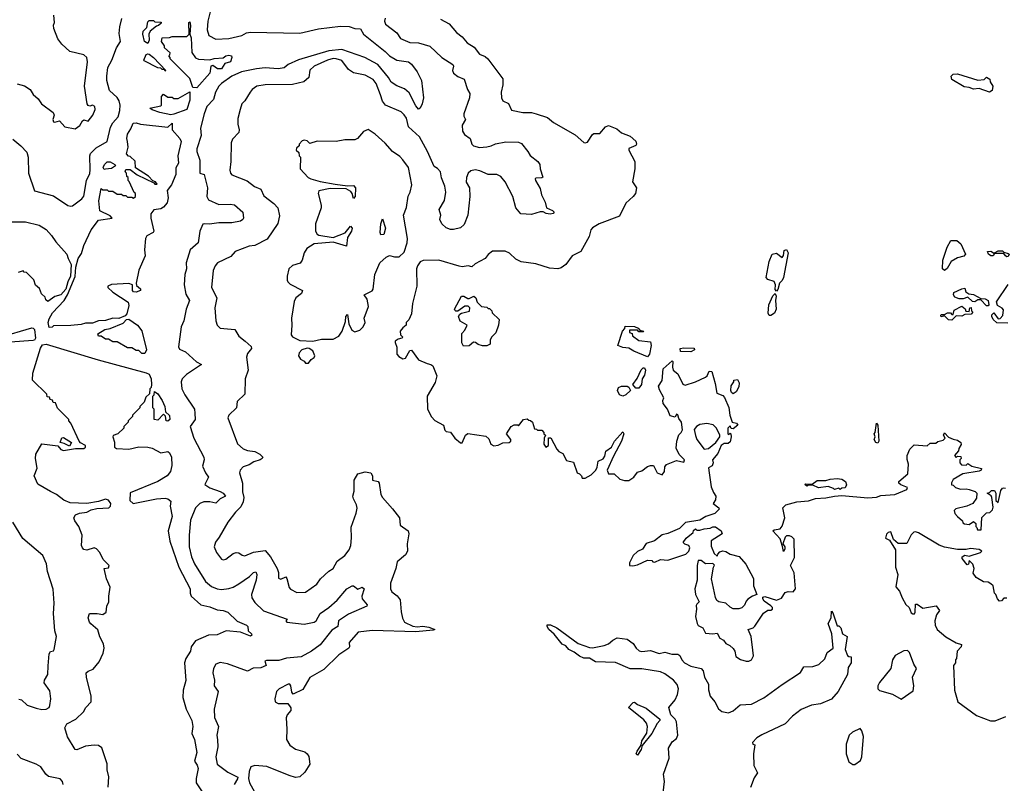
# Model space of a CAD drawing. Extents: x 1966327 to 2147849, y 395140 to 552178.
# Tile 109 of 256: x 2004942 to 2011738, y 474502 to 479775. Entities that reach past the tile are written whole.
import ezdxf

# ---------------------------------------------------------------- set-up
doc = ezdxf.new("R2010")
doc.units = 0

msp = doc.modelspace()

# ---------------------------------------------------------------- linework, layer by layer
at = {"layer": '0CON20XD'}
for points in [[(2006269.2, 479885), (2006241.3, 479765), (2006234.6, 479705), (2006246, 479666), (2006295, 479640), (2006385, 479645.8), (2006474.4, 479665.6), (2006506.7, 479685), (2006535, 479689.7), (2006875, 479683), (2007005, 479711.4), (2007155, 479729.6), (2007215, 479726.8), (2007255, 479714.3), (2007295, 479711.4), (2007314.5, 479674.5), (2007465.2, 479555.2), (2007493.3, 479525)], [(2004925, 479332.5), (2004975, 479318.8), (2005013.3, 479293.3), (2005035, 479257.5), (2005069.3, 479229.3), (2005092.5, 479195), (2005173.3, 479135), (2005180, 479115), (2005170, 479085), (2005175, 479068.8), (2005185, 479066.2), (2005216.7, 479076.7), (2005254.3, 479034.3), (2005325, 479020.8), (2005356.4, 479043.6), (2005375, 479076.7), (2005385, 479083.3), (2005415, 479073.3), (2005447.1, 479115), (2005462.9, 479155), (2005460, 479175), (2005445, 479183.8), (2005425, 479176.7), (2005415, 479182.5), (2005408, 479195), (2005388.2, 479315), (2005410.5, 479485), (2005405.6, 479515), (2005385, 479531.9), (2005287.5, 479555), (2005232.5, 479605), (2005205, 479642.5), (2005176.2, 479715), (2005173.9, 479736.1), (2005182.5, 479755), (2005177, 479807)], [(2004895, 478949.6), (2004949.5, 478905), (2004990.5, 478860.5), (2005000.9, 478825), (2005002.7, 478715), (2005045, 478594), (2005175, 478558.5), (2005275, 478491.9), (2005295, 478486.9), (2005305, 478490.5), (2005371.7, 478538.3), (2005385, 478556), (2005403.1, 478665), (2005425, 478713.3), (2005429.2, 478739.2), (2005425.2, 478835), (2005429.7, 478850.3), (2005469.6, 478890.4), (2005546.4, 478935), (2005568, 479032), (2005585, 479062.7), (2005621.1, 479105), (2005632.5, 479147.5), (2005635.2, 479185), (2005629.2, 479215), (2005615, 479236.8), (2005560.9, 479285), (2005542, 479355), (2005542.2, 479385), (2005549.7, 479445), (2005577.9, 479495), (2005609.8, 479580.2), (2005637.3, 479625), (2005629.2, 479679.2), (2005632, 479725), (2005647, 479783)], [(2005825, 479610), (2005803.8, 479625), (2005791.2, 479675), (2005794.2, 479695.8), (2005820, 479720), (2005825, 479760), (2005835, 479770), (2005865, 479770), (2005875, 479760), (2005918.3, 479758.3), (2005918.3, 479751.7), (2005900, 479735), (2005885, 479730), (2005842.5, 479695), (2005833.3, 479675), (2005836.4, 479633.6), (2005825, 479610)], [(2006165, 479304.5), (2006136.2, 479306.2), (2006115, 479370), (2005980, 479505), (2005980, 479515), (2005970, 479525), (2005978.3, 479531.7), (2005980, 479545), (2005941.7, 479581.7), (2005940, 479595), (2005920, 479625), (2005925, 479650), (2005975, 479652.5), (2005995, 479660), (2006095, 479660), (2006112.5, 479675), (2006110, 479755), (2006115, 479760), (2006120, 479735), (2006116.7, 479675), (2006125, 479650), (2006129.1, 479549.1), (2006155, 479510.8), (2006175, 479502.9), (2006255, 479497.5), (2006285, 479506.9), (2006345, 479512), (2006365, 479525.6), (2006385, 479530), (2006402.5, 479525), (2006406.7, 479515), (2006396.2, 479485), (2006358.3, 479471.7), (2006335, 479434.6), (2006307.5, 479435), (2006275, 479457.5), (2006260, 479455), (2006254.3, 479405), (2006165, 479304.5)], [(2007463.5, 479785), (2007460.5, 479765), (2007466.5, 479745), (2007543.6, 479683.6), (2007569.2, 479645), (2007635, 479617.5), (2007695, 479614.1), (2007772.4, 479592.4), (2007856.2, 479515), (2007931.2, 479465), (2007936, 479455), (2007930, 479425), (2007935.9, 479405.9), (2007965, 479382.9), (2008010, 479365), (2008032.3, 479292.3), (2008049.2, 479265), (2008045.6, 479235), (2008007.5, 479125), (2008007.7, 479107.7), (2008017.5, 479085), (2007994.5, 479045.5), (2007997.5, 479005), (2008012.3, 478982.3), (2008050.8, 478955), (2008061.4, 478915), (2008075, 478903.1), (2008115, 478892.7), (2008165, 478896.7), (2008196.6, 478903.4), (2008225, 478918.1), (2008297.9, 478932.1), (2008385, 478930), (2008405, 478920), (2008450, 478865), (2008465, 478837.5), (2008517.5, 478795), (2008532.5, 478775), (2008533.3, 478745), (2008551.7, 478688.3), (2008545, 478682.5), (2008505, 478680), (2008500, 478675), (2008502.5, 478665), (2008535, 478610), (2008543.3, 478565), (2008567.5, 478515), (2008577.5, 478475), (2008618.3, 478458.3), (2008630, 478445), (2008623.6, 478436.4), (2008602.3, 478432.3), (2008576.1, 478436.1), (2008555, 478447.5), (2008535, 478447.5), (2008475, 478430), (2008400, 478435), (2008366.7, 478475), (2008344.2, 478555), (2008292.5, 478655), (2008261.7, 478691.7), (2008235, 478705.7), (2008175.8, 478705.8), (2008118.3, 478731.7), (2008085, 478737.3), (2008055, 478730.5), (2008038.1, 478715), (2008025.5, 478685), (2008024.1, 478654.1), (2008047.1, 478615), (2008048.6, 478555), (2008034.4, 478425), (2008009.7, 478360.3), (2007985, 478338.8), (2007935, 478325.8), (2007915, 478325.8), (2007885, 478337.5), (2007855.8, 478365), (2007841.2, 478395), (2007848, 478425), (2007837.5, 478465), (2007873.3, 478526.7), (2007883.9, 478585), (2007875.4, 478625), (2007852, 478682), (2007845, 478723.3), (2007825, 478748), (2007801.5, 478761.5), (2007756.8, 478865), (2007700.7, 478965), (2007625.6, 479035), (2007611.1, 479095), (2007595, 479118.9), (2007575, 479137.9), (2007465.6, 479185.6), (2007445, 479212.2), (2007431.6, 479255), (2007401.6, 479335), (2007381.5, 479361.5), (2007325, 479390.9), (2007245, 479407.1), (2007211.1, 479431.1), (2007165, 479492.5), (2007125, 479505.8), (2007105, 479506.2), (2007067.1, 479495), (2006974, 479455), (2006944.6, 479425.4), (2006937.3, 479375), (2006903, 479347), (2006825, 479328.5), (2006635, 479326), (2006578.1, 479315), (2006546.6, 479293.4), (2006531.4, 479275), (2006496, 479215), (2006475.7, 479194.3), (2006462.5, 479155), (2006446.4, 479093.6), (2006446.4, 479053.6), (2006456.5, 479015), (2006453.8, 478995), (2006410, 478950), (2006400.5, 478925), (2006399.7, 478795), (2006392.7, 478735), (2006396.1, 478716.1), (2006407, 478703), (2006512.3, 478662.3), (2006563, 478623), (2006607.1, 478605), (2006627.6, 478557.6), (2006696.4, 478506.4), (2006723.5, 478475), (2006735, 478420), (2006722.7, 478367.3), (2006649.4, 478260.6), (2006565, 478216.7), (2006525, 478210), (2006428.8, 478175), (2006399.7, 478140.3), (2006305.8, 478095), (2006290, 478075), (2006277.8, 478042.2), (2006266.2, 477925), (2006303.1, 477855), (2006288.1, 477785), (2006294.4, 477695), (2006305, 477666.7), (2006325, 477644.4), (2006426.5, 477636.5), (2006455, 477588.8), (2006498.8, 477555), (2006538.6, 477518.6), (2006541.9, 477505), (2006515, 477469.4), (2006507.3, 477445), (2006518.2, 477355), (2006496.9, 477295), (2006495, 477190), (2006441.7, 477138.3), (2006438, 477095), (2006384.4, 477045), (2006377.5, 477025), (2006445.4, 476845.4), (2006485, 476812.2), (2006515, 476800.9), (2006565, 476794.2), (2006600, 476775), (2006618.8, 476755), (2006616.2, 476745), (2006602, 476735), (2006557.9, 476722.1), (2006525, 476700.9), (2006485, 476687.1), (2006462.5, 476665), (2006457.8, 476645), (2006479.6, 476575), (2006479.5, 476515), (2006488.2, 476475), (2006484.7, 476445), (2006467.9, 476412.1), (2006430.9, 476375), (2006379.2, 476305), (2006318.6, 476201.4)], [(2007845, 479778.1), (2007905.5, 479745.5), (2007955.8, 479685.8), (2007995, 479657.1), (2008030, 479615), (2008078, 479585), (2008115, 479538), (2008155, 479520), (2008173.8, 479503.8), (2008276.7, 479366.7), (2008275.6, 479325), (2008264.5, 479275.5), (2008267.1, 479235), (2008276.2, 479215), (2008315, 479196.2), (2008335, 479150.8), (2008415.5, 479134.5), (2008475, 479133.3), (2008505.6, 479125.6), (2008585, 479099.2), (2008625.4, 479065.4), (2008775, 478980.8), (2008835, 478926.2), (2008845, 478923.8), (2008859.7, 478930.3), (2008895, 478983.3), (2008905, 478988.8), (2008945, 478989.2), (2008984.3, 479035.7), (2009005, 479044.3), (2009062.3, 479022.3), (2009095, 478993.5), (2009155, 478971.1), (2009195.4, 478935.4), (2009198.9, 478915), (2009194.4, 478905.6), (2009146.7, 478885), (2009146.7, 478875), (2009187.8, 478795), (2009186.6, 478745), (2009170.8, 478655), (2009198.9, 478615), (2009192.4, 478575), (2009176.7, 478553.3), (2009125, 478506.9), (2009081.3, 478418.7), (2008940.8, 478365), (2008895, 478338.2), (2008884.4, 478324.4), (2008871.7, 478278.3), (2008815.7, 478175), (2008756, 478145), (2008711.4, 478085), (2008678.1, 478061.9), (2008655, 478055.5), (2008599.1, 478059.1), (2008505, 478088.1), (2008402.7, 478102.7), (2008365, 478121.2), (2008323, 478163), (2008293, 478177), (2008205, 478175.8), (2008175, 478154.2), (2008153.6, 478126.4), (2008085, 478090), (2008061.7, 478068.3), (2008036, 478076), (2007995, 478069.4), (2007975, 478072.2), (2007835, 478114.2), (2007727, 478113), (2007705, 478102.5), (2007686.7, 478075), (2007681.2, 478055), (2007682, 477935), (2007652.5, 477815), (2007646.4, 477743.6), (2007627, 477703), (2007610, 477685), (2007610, 477665), (2007585, 477647.5), (2007566.7, 477625), (2007569.3, 477599.3), (2007587, 477583), (2007580, 477575), (2007555, 477570), (2007532.5, 477555), (2007532.5, 477545), (2007543.6, 477513.6), (2007543.8, 477465), (2007559.5, 477449.5), (2007585, 477433.8), (2007605, 477436.7), (2007635, 477490), (2007645, 477492.5), (2007695, 477426.7), (2007755, 477400), (2007780, 477395), (2007792.5, 477385), (2007821.2, 477315), (2007809.5, 477270.5), (2007753.8, 477175), (2007756.7, 477085), (2007785, 477032.5), (2007807, 477007), (2007867.5, 476975), (2007875, 476940), (2007885, 476932.5), (2007915, 476927.5), (2007946.1, 476886.1), (2007985, 476852.5), (2007995, 476853.3), (2008019.5, 476905), (2008035, 476917.5), (2008159.3, 476899.3), (2008180, 476880), (2008193.8, 476843.8), (2008215, 476832.5), (2008245, 476837.5), (2008277, 476853), (2008320, 476855), (2008332.5, 476865), (2008332.5, 476875), (2008302.5, 476915), (2008333.6, 476966.4), (2008355, 476977.5), (2008377, 476977), (2008385, 476970), (2008420, 477015), (2008445, 477020), (2008455, 477010), (2008468.3, 477008.3), (2008480, 476995), (2008495, 476950), (2008508.3, 476948.3), (2008515, 476940), (2008545, 476940), (2008560, 476925), (2008560, 476915), (2008570, 476905), (2008562.5, 476885), (2008560, 476845), (2008574.2, 476824.2), (2008592.5, 476835), (2008591.7, 476888.3), (2008608.3, 476888.3), (2008649.3, 476809.3), (2008663.6, 476793.6), (2008689.3, 476779.3), (2008715, 476730), (2008765, 476720), (2008790, 476645), (2008805, 476640), (2008820, 476625), (2008825, 476610), (2008845, 476610), (2008885, 476632.5), (2008917.5, 476665), (2008927.5, 476685), (2008933.9, 476726.1), (2008967.7, 476742.3), (2008979.5, 476760.5), (2008987.5, 476795), (2009026.6, 476823.4), (2009048, 476865), (2009105, 476930), (2009112.5, 476915), (2009095.9, 476864.1), (2009039.3, 476760.7), (2008997.5, 476665), (2009005, 476640), (2009045, 476640), (2009085, 476603.3), (2009117, 476593), (2009145, 476593.3), (2009180, 476615), (2009205, 476650), (2009235, 476658.8), (2009275, 476689.4), (2009295, 476697.1), (2009316.4, 476696.4), (2009342.5, 476645), (2009375, 476632.5), (2009392.5, 476655), (2009393.6, 476686.4), (2009405.9, 476704.1), (2009475, 476730), (2009525, 476720), (2009530, 476735), (2009492.5, 476772.5), (2009473, 476817), (2009476.7, 476865), (2009491.7, 476908.3), (2009507.5, 476925), (2009516, 476944), (2009508.8, 476995), (2009491.2, 477021.2), (2009485, 477047.5), (2009475, 477050), (2009465, 477030), (2009430.7, 477040.7), (2009412.5, 477085), (2009382.5, 477125), (2009380, 477145), (2009387.5, 477165), (2009358.3, 477218.3), (2009351.2, 477245), (2009375.6, 477284.4), (2009382.9, 477365), (2009445, 477420), (2009450, 477415), (2009447.5, 477375), (2009452.5, 477355), (2009485, 477330), (2009519.3, 477259.3), (2009535, 477251.2), (2009605, 477274), (2009675, 477306.2), (2009685.7, 477315), (2009701.4, 477348.6), (2009718.8, 477345), (2009742.6, 477262.6), (2009754.3, 477195), (2009795, 477180), (2009806.1, 477166.1), (2009837, 477097), (2009842.5, 477045), (2009860, 476995), (2009888.3, 476988.3), (2009897.5, 476975), (2009865, 476950), (2009851.7, 476951.7), (2009845, 476970), (2009830, 476955), (2009830, 476915), (2009835, 476910), (2009845, 476920), (2009850, 476915), (2009852.5, 476895), (2009845, 476860), (2009831.7, 476848.3), (2009805, 476847.5), (2009784.2, 476835), (2009760.8, 476779.2), (2009722.5, 476735), (2009727.5, 476715), (2009720, 476695), (2009695, 476680), (2009700, 476645), (2009715, 476550), (2009729.3, 476509.3), (2009747.5, 476485), (2009745, 476460), (2009727.5, 476435), (2009767.5, 476405), (2009770, 476395), (2009740, 476365), (2009676.4, 476343.6), (2009635, 476320), (2009536.1, 476303.9), (2009495, 476262.5), (2009415, 476227.5), (2009375, 476217.5), (2009323.6, 476176.4), (2009265, 476158), (2009240, 476120), (2009205, 476103.3), (2009176.7, 476075), (2009150, 476025), (2009150, 476005), (2009173.6, 476003.6), (2009205, 476011.2), (2009275, 476042.5), (2009305, 476040), (2009311.7, 476031.7), (2009325, 476030), (2009365, 476046.7), (2009415, 476043.8), (2009540, 476085), (2009560, 476105), (2009567, 476127), (2009560, 476145), (2009533, 476153), (2009520, 476165), (2009542.5, 476195), (2009590, 476235), (2009591.7, 476248.3), (2009605, 476260), (2009615, 476250), (2009635, 476250), (2009665, 476260), (2009706.4, 476263.6), (2009725, 476272.5), (2009745, 476272.5), (2009782.5, 476245), (2009790, 476225), (2009713.9, 476176.1), (2009715, 476140), (2009735, 476090), (2009755, 476070), (2009760, 476085), (2009775, 476100), (2009795, 476107.5), (2009815, 476102.5), (2009845, 476083.3), (2009908.3, 476068.3), (2009952.5, 476015), (2010007, 475917), (2010007.5, 475865), (2010030, 475805), (2010000, 475795), (2009967, 475773), (2009955, 475760), (2009945, 475732.5), (2009926.1, 475713.9), (2009905, 475707.5), (2009865, 475707.5), (2009845, 475717.5), (2009815.9, 475745.9), (2009767.5, 475755), (2009754.2, 475764.2), (2009743.8, 475785), (2009717.5, 475915), (2009730, 475995), (2009738.3, 476008.3), (2009725, 476020), (2009675, 476017.5), (2009645, 476040), (2009625, 476040), (2009617.5, 476005), (2009616.7, 475905), (2009601.2, 475845), (2009606.2, 475805), (2009632.5, 475755), (2009615, 475740), (2009611.2, 475728.8), (2009613.8, 475705), (2009606.2, 475655), (2009618.6, 475605), (2009625, 475592.9), (2009655.6, 475575.6), (2009675, 475540), (2009725, 475533.8), (2009755, 475538.8), (2009775, 475503.3), (2009800, 475490), (2009815, 475467.5), (2009843, 475453), (2009865, 475432.5), (2009877.5, 475415), (2009885, 475377.5), (2009916.4, 475356.4), (2009955, 475346.2), (2009975, 475346.2), (2009993.3, 475355), (2010007.3, 475382.7), (2010002, 475422)], [(2005945, 479420), (2005940, 479430), (2005925, 479430), (2005915, 479440), (2005895, 479442.5), (2005800.7, 479490.7), (2005797.5, 479495), (2005815, 479533.8), (2005825, 479540), (2005835, 479536.7), (2005865, 479513.3), (2005950, 479425), (2005945, 479420)], [(2007493.3, 479525), (2007545, 479495.3), (2007625, 479483.8), (2007645, 479467.3), (2007685, 479414.4), (2007715.7, 479355), (2007728.2, 479235), (2007720.4, 479195), (2007705, 479163.3), (2007695, 479156.7), (2007675, 479180.8), (2007629.2, 479269.2), (2007596.8, 479296.8), (2007545, 479317.5), (2007505, 479344.2), (2007488.1, 479375), (2007414.1, 479465), (2007323.1, 479513.1), (2007165, 479569.1), (2007075, 479558.9), (2006865, 479496.9), (2006795, 479465.4), (2006767, 479443), (2006726.5, 479436.5), (2006635, 479441.9), (2006575, 479436.7), (2006472.5, 479415), (2006405.6, 479385), (2006335, 479335.4), (2006317.1, 479315), (2006292.2, 479275), (2006278.7, 479225), (2006234.1, 479175), (2006215, 479124.2), (2006190.2, 479025), (2006193.9, 478975), (2006163.3, 478883.3), (2006164.1, 478864.1), (2006184.6, 478805), (2006184.3, 478714.3), (2006215.7, 478705.7), (2006238.1, 478615), (2006233.1, 478555), (2006245, 478532), (2006315, 478498.2), (2006395, 478501.2), (2006425, 478495.4), (2006482.5, 478445), (2006487.5, 478405), (2006482, 478395), (2006465, 478384.4), (2006406.7, 478373.3), (2006315, 478372.5), (2006252.2, 478362.2), (2006215, 478366.2), (2006205, 478362), (2006184.3, 478315), (2006172.5, 478235), (2006118.9, 478185), (2006091.8, 478095), (2006093.1, 478055), (2006081.2, 478015), (2006077.5, 477945), (2006089.3, 477879.3), (2006112.7, 477835), (2006090, 477775), (2006075.5, 477694.5), (2006055.8, 477654.2), (2006036.7, 477515), (2006045, 477498.8), (2006085, 477482.2), (2006161.5, 477411.5), (2006197.5, 477395), (2006094, 477326), (2006063.8, 477296.2), (2006055.4, 477274.6), (2006060.4, 477225), (2006080.4, 477185), (2006147.5, 477085), (2006151.3, 477058.7), (2006153.9, 477015), (2006119, 476965), (2006144, 476885), (2006212.6, 476755), (2006214.8, 476735), (2006202.7, 476692.7), (2006224, 476645), (2006245.8, 476615), (2006220, 476565), (2006255, 476542.5), (2006325, 476517.1), (2006345.8, 476505), (2006361.2, 476485), (2006325, 476465.8), (2006295, 476437.5), (2006253.7, 476446.3), (2006213.3, 476445), (2006185.3, 476434.7), (2006155.6, 476405), (2006120.6, 476319.4), (2006110.3, 476215), (2006112.1, 476135), (2006127.8, 476065), (2006147.7, 476017.7), (2006223.5, 475895), (2006265, 475860.5), (2006305, 475846.1), (2006335, 475841.4), (2006385, 475847.9), (2006415, 475857.1), (2006455, 475880.6), (2006528.7, 475931.3), (2006555, 475958.1), (2006572, 475962), (2006578.6, 475945), (2006574.3, 475904.3), (2006542.7, 475805), (2006545, 475782), (2006565, 475750), (2006625, 475693.2), (2006787.5, 475635), (2006777.5, 475625), (2006785, 475614.2), (2006905, 475601.2), (2006974.2, 475615.8), (2006988.9, 475625), (2007014.5, 475675), (2007075, 475715.5), (2007133, 475767), (2007199.2, 475845), (2007236.2, 475866.2), (2007246.1, 475866.1), (2007275, 475842.5), (2007306.4, 475856.4), (2007318.8, 475845), (2007303.8, 475795), (2007305.7, 475775.7), (2007340, 475735), (2007336.7, 475725), (2007210.8, 475669.2), (2007142.2, 475625), (2007137.5, 475585), (2007095, 475560.3), (2007015, 475458.8), (2006955, 475414.1), (2006885, 475374.7), (2006782.9, 475367.1), (2006729.3, 475350.7), (2006645, 475351.2), (2006633.3, 475345), (2006642.5, 475315), (2006605, 475299.4), (2006552.2, 475297.8), (2006515, 475275.6), (2006375, 475328.2), (2006325, 475335.9), (2006294.5, 475325), (2006280, 475295), (2006274.7, 475265), (2006285.4, 475215), (2006283.8, 475175), (2006310.5, 475135), (2006283.3, 475015), (2006287.1, 474957.1), (2006314, 474895), (2006302.7, 474835), (2006306.8, 474803.2), (2006309.1, 474755), (2006295.8, 474685), (2006305.6, 474635), (2006379.3, 474579.3), (2006446.3, 474545), (2006445.9, 474534.1), (2006421.8, 474495)], [(2011635, 479274.6), (2011565, 479299.2), (2011525, 479296.2), (2011495, 479307.8), (2011461.5, 479311.5), (2011375, 479361.9), (2011370.4, 479385), (2011385, 479398.2), (2011415, 479401.2), (2011555, 479356.7), (2011597.5, 479362.5), (2011615, 479377.5), (2011637.5, 479365), (2011640, 479345), (2011658.2, 479315), (2011653.4, 479286.6), (2011635, 479274.6)], [(2005985, 479117.5), (2005910, 479135), (2005855, 479152.5), (2005840, 479165), (2005915, 479180), (2005920, 479185), (2005920, 479245), (2005935, 479260), (2005965, 479240), (2005995, 479240), (2006005, 479230), (2006035, 479230), (2006116.7, 479276.7), (2006115, 479220), (2006096.2, 479155), (2006005, 479122.5), (2005985, 479117.5)], [(2005145, 477650), (2005137.1, 477685), (2005145, 477710), (2005168.7, 477751.3), (2005247.5, 477835), (2005271.4, 477875), (2005325, 478002.5), (2005330, 478065), (2005345.7, 478125), (2005368.5, 478161.5), (2005385, 478216.2), (2005435, 478324), (2005485, 478390), (2005580, 478405), (2005565, 478420), (2005494.2, 478454.2), (2005488.6, 478525), (2005505, 478610), (2005515, 478600), (2005545, 478600), (2005555, 478590), (2005585, 478590), (2005615, 478570), (2005645, 478570), (2005655, 478560), (2005675, 478560), (2005685, 478550), (2005715, 478550), (2005728.3, 478541.7), (2005740, 478555), (2005740, 478575), (2005731.7, 478581.7), (2005698.3, 478658.3), (2005690, 478665), (2005690, 478685), (2005681.7, 478691.7), (2005680, 478715), (2005670, 478725), (2005675, 478740), (2005705, 478740), (2005753, 478703), (2005868.3, 478648.3), (2005875, 478640), (2005890, 478640), (2005880, 478655), (2005861.7, 478661.7), (2005830, 478695), (2005741.7, 478751.7), (2005738.3, 478798.3), (2005705, 478830), (2005691.7, 478831.7), (2005678.3, 478848.3), (2005690, 478895), (2005686, 478935), (2005681.4, 478955), (2005686, 478985), (2005709.5, 479020.5), (2005725, 479060), (2005745, 479062.5), (2005775, 479052.5), (2005965, 479032.5), (2005995, 479060), (2005993.3, 479015), (2006046, 478955), (2006055.7, 478934.3), (2006033.3, 478835), (2006037.5, 478785), (2006018.8, 478751.2), (2006019.2, 478705), (2005989.2, 478635), (2005960, 478595), (2005966, 478545), (2005959.5, 478510.5), (2005935, 478480), (2005915, 478470), (2005868, 478462), (2005845.9, 478434.1), (2005845.8, 478405), (2005868, 478315), (2005862.5, 478305), (2005818.3, 478281.7), (2005810, 478265), (2005802, 478185), (2005808.1, 478145), (2005764.4, 478045.6), (2005746, 477955), (2005748.8, 477938.8), (2005775, 477916.2), (2005776.2, 477905), (2005745, 477894.4), (2005727.5, 477895), (2005721.2, 477905), (2005720, 477945), (2005695, 477952.5), (2005575, 477947.5), (2005550, 477935), (2005550, 477925), (2005584.2, 477894.2), (2005690, 477825), (2005695, 477802.5), (2005682, 477745), (2005670.7, 477729.3), (2005625, 477712.5), (2005585, 477713.3), (2005535, 477696.7), (2005485, 477696.2), (2005445, 477680), (2005395, 477680), (2005365, 477670), (2005295, 477662.5), (2005175, 477660), (2005165, 477652.5), (2005145, 477650)], [(2006965, 477554), (2007025, 477570), (2007105, 477570), (2007145, 477588.8), (2007168, 477625), (2007189.3, 477690.7), (2007193.3, 477725), (2007205, 477740), (2007213.3, 477675), (2007235, 477630), (2007255, 477620), (2007289.3, 477630.7), (2007312.5, 477655), (2007327, 477683), (2007320, 477715), (2007350, 477795), (2007340, 477845), (2007320, 477875), (2007375, 477902.5), (2007382.5, 477915), (2007393.6, 478016.4), (2007427.5, 478095), (2007470, 478135), (2007495, 478147.5), (2007528.3, 478138.3), (2007561.7, 478138.3), (2007595, 478170), (2007615.7, 478235), (2007618.6, 478265), (2007590, 478425), (2007611.2, 478478.8), (2007623.9, 478556.1), (2007637, 478583), (2007648.6, 478635), (2007625.7, 478755), (2007586.6, 478806.6), (2007565, 478829.2), (2007515, 478864), (2007465, 478922), (2007395, 478983.8), (2007346.4, 479016.4), (2007315, 479003.8), (2007273.3, 478955), (2007255, 478946.2), (2007185, 478945.7), (2007125, 478933.3), (2006994, 478936), (2006945, 478920), (2006925, 478937.5), (2006905, 478942.5), (2006891.2, 478938.8), (2006870, 478915), (2006870, 478905), (2006851.7, 478888.3), (2006850, 478875), (2006868.3, 478858.3), (2006870, 478835), (2006880, 478825), (2006877.5, 478745), (2006933.8, 478685), (2006950, 478675), (2007015, 478657.7), (2007118.7, 478638.7), (2007205, 478628.6), (2007245, 478630), (2007258.8, 478615), (2007256.7, 478555), (2007245, 478540), (2007237.5, 478575), (2007228.3, 478588.3), (2007196, 478606), (2007085, 478609.2), (2007006.1, 478593.9), (2007000.8, 478575), (2007023.3, 478495), (2007023.3, 478475), (2006984.3, 478364.3), (2006984.4, 478315.6), (2006994.6, 478294.6), (2007007, 478287), (2007105, 478272), (2007187.7, 478302.3), (2007225, 478350), (2007237.5, 478335), (2007232.5, 478315), (2007205, 478270), (2007198.3, 478211.7), (2007105, 478238.6), (2006973.8, 478226.2), (2006923.8, 478195), (2006906.2, 478165), (2006892, 478115), (2006877, 478093), (2006825, 478078), (2006800, 478055), (2006786.7, 478005), (2006787, 477977), (2006793.3, 477965), (2006809.3, 477949.3), (2006892.5, 477905), (2006887.5, 477885), (2006847.5, 477855), (2006835, 477830), (2006816.7, 477715), (2006820, 477665), (2006815, 477600), (2006824.2, 477584.2), (2006875, 477558.8), (2006965, 477554)], [(2005525, 478740), (2005518.8, 478755), (2005526.2, 478775), (2005545, 478793.8), (2005565, 478792.5), (2005597.5, 478775), (2005602.5, 478765), (2005575, 478746.7), (2005535, 478742.5), (2005525, 478740)], [(2004885, 478379.4), (2004982, 478378), (2005076.2, 478355), (2005125, 478325.8), (2005161.2, 478285), (2005190.9, 478240.9), (2005268, 478155), (2005275.8, 478125), (2005296.9, 478085), (2005292.9, 478005), (2005272.9, 477965), (2005260, 477915), (2005225.7, 477874.3), (2005185, 477863.3), (2005135, 477830), (2005121.7, 477841.7), (2005118.3, 477858.3), (2005091.7, 477881.7), (2005078.3, 477918.3), (2005051.7, 477941.7), (2005038.3, 477978.3), (2004988.3, 478028.3), (2004971.7, 478031.7), (2004965, 478040), (2004931.7, 478028.3)], [(2007435, 478290), (2007430, 478305), (2007434.1, 478365.9), (2007445, 478400), (2007467.5, 478335), (2007455, 478292.5), (2007435, 478290)], [(2011325, 478042.5), (2011310, 478055), (2011313.4, 478115), (2011342.2, 478205), (2011369.3, 478250.7), (2011409.5, 478249.5), (2011438.3, 478228.3), (2011470, 478155), (2011457, 478143), (2011415, 478130), (2011370, 478105), (2011343, 478057), (2011325, 478042.5)], [(2010165, 477901.2), (2010155, 477912.5), (2010157.3, 477945), (2010148.2, 477968.2), (2010105, 477981.8), (2010093.1, 477995), (2010114.6, 478105), (2010136, 478155), (2010165, 478161.9), (2010205, 478134), (2010214.2, 478145.8), (2010217.7, 478182.3), (2010235, 478187.1), (2010246.4, 478165), (2010214.1, 477995), (2010205.4, 477975), (2010186.8, 477955), (2010175, 477911.2), (2010165, 477901.2)], [(2011755, 478137.5), (2011745, 478143.3), (2011735, 478160), (2011670, 478160), (2011660, 478145), (2011645, 478143.8), (2011627.5, 478155), (2011622.5, 478175), (2011645, 478176.7), (2011670, 478160), (2011670, 478165), (2011695, 478178.8), (2011725, 478180), (2011735, 478170), (2011765, 478160), (2011770, 478155), (2011765, 478140), (2011755, 478137.5)], [(2010125, 477732.5), (2010115, 477733.3), (2010107.6, 477747.6), (2010112.7, 477805), (2010140.8, 477869.2), (2010155, 477884.2), (2010161.8, 477865), (2010157.3, 477835), (2010164, 477775), (2010150.8, 477749.2), (2010125, 477732.5)], [(2011625, 477800), (2011615, 477800), (2011575, 477840), (2011555, 477840), (2011535, 477827.5), (2011518.3, 477828.3), (2011485, 477860), (2011453, 477847), (2011425, 477847.5), (2011395, 477860), (2011387.5, 477875), (2011388.3, 477891.7), (2011445, 477917.5), (2011465, 477920), (2011472.5, 477895), (2011491.7, 477881.7), (2011525, 477877.5), (2011575, 477850), (2011605, 477847.5), (2011626.4, 477836.4), (2011630, 477805), (2011625, 477800)], [(2011761.7, 477678.3), (2011685, 477682.5), (2011660, 477705), (2011652.5, 477725), (2011652.5, 477737.5), (2011665, 477750), (2011695, 477710), (2011708.3, 477711.7), (2011727, 477733), (2011731.7, 477771.7), (2011723, 477783), (2011690.7, 477800.7), (2011683.6, 477826.4), (2011765, 477947.5)], [(2008005, 477520), (2007993, 477543), (2007993, 477607), (2008015, 477630), (2008031.2, 477665), (2007982.4, 477692.4), (2007970.8, 477725), (2007978.8, 477741.2), (2007991.7, 477748.3), (2008046.7, 477763.3), (2008047.5, 477785), (2008037, 477797), (2008015, 477797.5), (2007965, 477762.5), (2007952.5, 477762.5), (2007945, 477770), (2007942.5, 477775), (2007990, 477865), (2008007, 477867), (2008035, 477850), (2008045, 477850), (2008077, 477867), (2008090, 477855), (2008100, 477825), (2008130, 477795), (2008165, 477790), (2008175, 477780), (2008185, 477780), (2008200, 477765), (2008201.7, 477751.7), (2008250, 477705), (2008247.5, 477665), (2008227, 477613), (2008200, 477585), (2008190, 477565), (2008190, 477535), (2008165, 477522.5), (2008135, 477523.3), (2008105, 477532.5), (2008087, 477547), (2008075, 477547.5), (2008045, 477522.5), (2008005, 477520)], [(2011375, 477700), (2011351.7, 477701.7), (2011325, 477730), (2011302.5, 477722.5), (2011300, 477735), (2011305, 477740), (2011325, 477740), (2011345, 477750), (2011365, 477750), (2011375, 477740), (2011385, 477740), (2011391.7, 477768.3), (2011445, 477797.5), (2011468.3, 477778.3), (2011471.7, 477761.7), (2011495, 477760), (2011500, 477785), (2011508.3, 477788.3), (2011510, 477765), (2011520, 477755), (2011508.3, 477741.7), (2011465, 477740), (2011445, 477727.5), (2011405, 477730), (2011375, 477700)], [(2005805, 477470), (2005785, 477470), (2005765, 477490), (2005745, 477490), (2005715, 477510), (2005685, 477510), (2005615, 477550), (2005585, 477550), (2005555, 477570), (2005535, 477570), (2005505, 477590), (2005485, 477590), (2005480, 477605), (2005530, 477635), (2005565, 477642.5), (2005655, 477680), (2005680, 477705), (2005695, 477707.5), (2005755.6, 477665), (2005785, 477626.2), (2005817.5, 477495), (2005805, 477470)], [(2004805, 477582.5), (2005025, 477647.5), (2005035, 477646), (2005044, 477635), (2005051.2, 477575), (2005045, 477562.5), (2005035, 477560), (2004875, 477547.5)], [(2009275, 477447.5), (2009180, 477485), (2009147, 477507), (2009105, 477512.5), (2009070, 477525), (2009102.5, 477625), (2009118.3, 477641.7), (2009121.7, 477658.3), (2009185, 477657.5), (2009210, 477645), (2009221.7, 477631.7), (2009250, 477625), (2009245, 477620), (2009215, 477620), (2009205, 477630), (2009150, 477630), (2009150, 477615), (2009168.3, 477608.3), (2009171.7, 477591.7), (2009215, 477560), (2009295, 477550), (2009300, 477525), (2009288.8, 477465), (2009275, 477447.5)], [(2005553.4, 474475), (2005556.3, 474546.3), (2005545.2, 474595), (2005545, 474636.2), (2005507.5, 474747.5), (2005485, 474763.4), (2005455, 474765.7), (2005395, 474759.2), (2005335, 474733.6), (2005325, 474735.4), (2005272.3, 474822.3), (2005253.5, 474885), (2005267.7, 474912.3), (2005330, 474945), (2005382, 474995), (2005398, 475025), (2005434.5, 475065.5), (2005435.5, 475105), (2005402.5, 475235), (2005401.4, 475265), (2005413.5, 475276.5), (2005449.4, 475290.6), (2005489.4, 475340.6), (2005518.5, 475401.5), (2005523.8, 475435), (2005519.6, 475465), (2005494.1, 475514.1), (2005482.1, 475562.1), (2005433.6, 475603.6), (2005422.5, 475615), (2005414.3, 475645), (2005424.4, 475675.6), (2005475.6, 475675.6), (2005515, 475666.7), (2005538.8, 475685), (2005543.3, 475725), (2005557.5, 475755), (2005556, 475795), (2005566, 475856), (2005541.4, 475915), (2005523.8, 475985), (2005555, 475990), (2005559.2, 476005), (2005517.8, 476047.8), (2005495.6, 476095), (2005472.1, 476122.1), (2005455, 476127.5), (2005405, 476111.4), (2005385, 476117.1), (2005375, 476127.5), (2005369.1, 476145), (2005372.7, 476215), (2005349.1, 476275), (2005321.9, 476315), (2005315.5, 476335), (2005327.8, 476355), (2005353.5, 476366.5), (2005405, 476374.1), (2005435, 476390), (2005475, 476398.9), (2005555.8, 476405), (2005569.2, 476415), (2005569.7, 476435), (2005555, 476456.2), (2005535, 476463.1), (2005485, 476447.1), (2005405.8, 476434.2), (2005289.1, 476439.1), (2005247.2, 476457.2), (2005195.7, 476495.7), (2005155, 476516.2), (2005066.8, 476566.8), (2005040.8, 476625), (2005061.5, 476678.5), (2005050.3, 476745), (2005052, 476775), (2005093.9, 476846.1), (2005205, 476832.5), (2005225, 476806.2), (2005245, 476799.2), (2005326.4, 476813.6), (2005385, 476814), (2005395, 476822.5), (2005396.2, 476835), (2005362, 476852), (2005352.5, 476865), (2005295, 476990), (2005280, 477005), (2005280, 477015), (2005201.7, 477091.7), (2005188.3, 477128.3), (2005171.7, 477131.7), (2005168.3, 477148.3), (2005151.7, 477151.7), (2005148.3, 477168.3), (2005131.7, 477171.7), (2005128.3, 477188.3), (2005030, 477285), (2005033.3, 477335), (2005084.2, 477505.8), (2005099.7, 477530.3), (2005125, 477534.2), (2005483.3, 477426.7), (2005815, 477337.5), (2005835, 477327.5), (2005850, 477295), (2005852.5, 477255), (2005850, 477235), (2005840, 477225), (2005838.3, 477191.7), (2005811.7, 477168.3), (2005800, 477135), (2005770, 477105), (2005770, 477095), (2005720, 477045), (2005720, 477035), (2005690, 477005), (2005690, 476995), (2005660, 476965), (2005660, 476955), (2005620, 476915), (2005586.7, 476903.3), (2005584, 476895), (2005596.6, 476856.6), (2005595, 476823.3), (2005610, 476815), (2005695, 476810), (2005765, 476826.2), (2005825, 476823.6), (2005856.2, 476816.2), (2005915, 476784.5), (2005965, 476794.4), (2005976.2, 476785), (2005989.6, 476755), (2005992.3, 476697.7), (2005983.3, 476655), (2005959.2, 476625), (2005894.4, 476585), (2005703.1, 476506.9), (2005702.6, 476455), (2005725, 476434.4)], [(2006935, 477404), (2006952.5, 477427.5), (2006975, 477443.3), (2006978, 477455), (2006965, 477487.5), (2006940, 477505), (2006925, 477507.5), (2006890, 477495), (2006870, 477475), (2006866.7, 477455), (2006880.7, 477430.7), (2006905, 477417.5), (2006914.2, 477404.2), (2006935, 477404)], [(2009575, 477482.5), (2009503, 477483), (2009500, 477505), (2009525, 477510), (2009596.4, 477506.4), (2009600, 477495), (2009575, 477482.5)], [(2009215, 477230), (2009195, 477230), (2009172.5, 477255), (2009203.6, 477296.4), (2009231.7, 477358.3), (2009245, 477370), (2009255, 477370), (2009260, 477355), (2009255, 477320), (2009237.5, 477295), (2009232.5, 477255), (2009215, 477230)], [(2009865, 477192.5), (2009855, 477200), (2009850, 477215), (2009853, 477247), (2009870, 477275), (2009870, 477285), (2009895, 477290), (2009906.4, 477266.4), (2009905, 477240), (2009886.7, 477205), (2009865, 477192.5)], [(2005965, 477002), (2005952.5, 477005), (2005947, 477037), (2005935, 477050), (2005895, 477010), (2005870, 477015), (2005870, 477085), (2005860, 477095), (2005860, 477175), (2005870, 477185), (2005872.5, 477207.5), (2005895, 477192.5), (2005925, 477146.2), (2005943.8, 477105), (2005947.5, 477067.5), (2005975, 477042.5), (2005977.5, 477015), (2005965, 477002)], [(2009105, 477176), (2009081.2, 477185), (2009067.1, 477215), (2009074.5, 477235.5), (2009095, 477244.3), (2009133.8, 477243.8), (2009146.7, 477236.7), (2009157.5, 477215), (2009125, 477184), (2009105, 477176)], [(2009665, 476808.8), (2009695, 476813.6), (2009746.9, 476855), (2009773.8, 476895), (2009773.8, 476905), (2009750, 476955), (2009727.8, 476977.8), (2009685, 476985.7), (2009635, 476980), (2009613.5, 476966.5), (2009596.2, 476945), (2009605, 476903.3), (2009615.8, 476875), (2009665, 476808.8)], [(2010865, 476850), (2010850, 476855), (2010840, 476875), (2010846.7, 476895), (2010840, 476915), (2010846.4, 476923.6), (2010855, 476990), (2010865.6, 476975), (2010872.5, 476865), (2010865, 476850)], [(2005285, 476830), (2005248.8, 476848.8), (2005220, 476855), (2005231.7, 476888.3), (2005245, 476890), (2005300, 476855), (2005285, 476830)], [(2010002, 475422), (2009991.2, 475515), (2009970, 475565), (2010005, 475576.7), (2010015, 475586.7), (2010075, 475677.5), (2010105, 475697.5), (2010125, 475697.5), (2010136.7, 475705), (2010137.5, 475715), (2010125, 475727.5), (2010080.7, 475760.7), (2010070, 475775), (2010071.7, 475788.3), (2010085, 475792.5), (2010165, 475766.2), (2010199.3, 475780.7), (2010225, 475820), (2010245, 475826.7), (2010280, 475825), (2010295.9, 475844.1), (2010288, 475955), (2010262.5, 476005), (2010288.3, 476061.7), (2010287, 476187), (2010270, 476205), (2010255, 476210), (2010235, 476210), (2010225, 476202.5), (2010210, 476155), (2010222.5, 476135), (2010221.7, 476118.3), (2010212.5, 476102.5), (2010207.5, 476137.5), (2010189.5, 476189.5), (2010140, 476245), (2010148.3, 476251.7), (2010190.7, 476259.3), (2010205, 476277.5), (2010222.5, 476335), (2010210, 476405), (2010230, 476425), (2010305, 476446), (2010385, 476452), (2010435, 476469.2), (2010505, 476472.9), (2010565, 476483.8), (2010615, 476490), (2010795, 476473.3), (2010855, 476478), (2010885, 476488.6), (2010983, 476497), (2011065, 476530), (2011070, 476545), (2011023, 476563), (2011010, 476575), (2011010, 476585), (2011071.7, 476638.3), (2011076.7, 476705), (2011067, 476737), (2011066.7, 476765), (2011085, 476810), (2011115, 476840), (2011205, 476832.5), (2011225, 476850), (2011265, 476850), (2011278.3, 476861.7), (2011315, 476872.5), (2011330, 476885), (2011317.5, 476905), (2011325, 476922.5), (2011353, 476893), (2011385, 476877.5), (2011415, 476872.5), (2011437.5, 476855), (2011439.3, 476840.7), (2011422.5, 476815), (2011421.7, 476798.3), (2011393.8, 476765), (2011405, 476752.5), (2011415, 476760), (2011438.3, 476758.3), (2011440, 476745), (2011430, 476735), (2011430, 476715), (2011441.7, 476701.7), (2011475, 476700), (2011485, 476710), (2011513, 476693), (2011580, 476675), (2011577.5, 476665), (2011565, 476657.5), (2011450.5, 476639.5), (2011385, 476600), (2011373, 476577), (2011373, 476563), (2011385, 476560), (2011400, 476545), (2011435, 476532.5), (2011475, 476536.2), (2011495, 476531.2), (2011537, 476517), (2011547.5, 476505), (2011545, 476470), (2011520, 476435), (2011480, 476415), (2011402.3, 476397.7), (2011391.2, 476385), (2011396.1, 476366.1), (2011413.6, 476343.6), (2011450, 476315), (2011451.7, 476301.7), (2011463, 476293), (2011495, 476290), (2011525, 476310), (2011540, 476295), (2011540, 476275), (2011548.3, 476268.3), (2011551.7, 476251.7), (2011578.3, 476251.7), (2011581.7, 476338.3), (2011615, 476370), (2011638.3, 476371.7), (2011655, 476390), (2011661.7, 476408.3), (2011652.5, 476475), (2011646.7, 476486.7), (2011620, 476505), (2011635, 476510), (2011650, 476525), (2011670, 476525), (2011680, 476505), (2011680, 476455), (2011695, 476440), (2011713.3, 476525), (2011725, 476540), (2011735, 476542.5), (2011745, 476540)], [(2006318.6, 476201.4), (2006293, 476167), (2006284.2, 476135), (2006299.2, 476095), (2006335, 476050.8), (2006345, 476045.7), (2006365, 476050), (2006415, 476088.2), (2006435, 476095.6), (2006453.9, 476093.9), (2006476.4, 476076.4), (2006495, 476072.5), (2006555, 476099.2), (2006635, 476110), (2006672.2, 476065), (2006719.2, 475985), (2006727.3, 475957.3), (2006728.3, 475918.3), (2006745, 475912.5), (2006778.3, 475928.3), (2006786.4, 475916.4), (2006800.8, 475855), (2006811.7, 475841.7), (2006855, 475819.2), (2006915, 475821.4), (2006993.3, 475876.7), (2007017.5, 475915), (2007075, 475968.1), (2007104.2, 475985.8), (2007133.3, 476035), (2007185, 476076), (2007215.8, 476115), (2007226.2, 476145), (2007232.2, 476197.8), (2007228.9, 476271.1), (2007265, 476367.5), (2007271.2, 476401.2), (2007266.9, 476425), (2007245.5, 476465.5), (2007240.8, 476485), (2007250.5, 476519.5), (2007250.8, 476595), (2007275, 476640), (2007327.1, 476652.9), (2007365.4, 476645.4), (2007376, 476625), (2007377.5, 476595), (2007415, 476586.7), (2007423.3, 476575), (2007433.9, 476496.1), (2007445.6, 476475), (2007515, 476398.1), (2007562, 476335), (2007567.5, 476285), (2007624, 476245), (2007628.1, 476225), (2007615.7, 476155), (2007619.2, 476105), (2007605, 476078.8), (2007547.8, 476032.2), (2007537.5, 475985), (2007501.8, 475885), (2007500.9, 475845), (2007511.2, 475825), (2007547.2, 475797.2), (2007568.7, 475768.7), (2007575, 475686.7), (2007583.5, 475643.5), (2007597.3, 475615), (2007655, 475587.4), (2007685, 475583.3), (2007725, 475588.3), (2007765, 475580.8), (2007806.2, 475565), (2007795, 475560.5), (2007675, 475548.4), (2007375, 475556.3), (2007277.1, 475545), (2007215.6, 475475), (2007217.9, 475445), (2007213.3, 475435), (2007145, 475389.1), (2007041.8, 475288.2), (2006945, 475231.8), (2006895, 475150.8), (2006828.3, 475118.3), (2006820.7, 475130.7), (2006812.5, 475175), (2006805.6, 475185.6), (2006795, 475187.8), (2006732, 475155), (2006715, 475135.8), (2006702.3, 475085), (2006705.7, 475065), (2006725, 475053.8), (2006793.3, 475053.3), (2006812.7, 475022.7), (2006812.5, 475005), (2006788.5, 474975), (2006780.7, 474955), (2006785.2, 474875.2), (2006783.5, 474805), (2006805.9, 474765.9), (2006845, 474739), (2006908.9, 474718.9), (2006926.8, 474706.8), (2006938.4, 474688.4), (2006944.1, 474635), (2006910.7, 474579.3), (2006875, 474546.8), (2006845, 474543), (2006801.1, 474555), (2006647.2, 474617.2), (2006564.2, 474625.8), (2006536.2, 474615), (2006525, 474583.8), (2006521.9, 474535), (2006528.4, 474505), (2006605.5, 474365)], [(2010605, 476530), (2010595, 476540), (2010565, 476530), (2010558.3, 476538.3), (2010521.7, 476551.7), (2010455, 476543.3), (2010415, 476560), (2010385, 476560), (2010373.6, 476553.6), (2010360, 476565), (2010365, 476570), (2010411.7, 476568.3), (2010445, 476592.5), (2010505, 476592.5), (2010535, 476602.5), (2010585, 476607.5), (2010615, 476602.5), (2010642.5, 476585), (2010647.5, 476562.5), (2010638.3, 476541.7), (2010615, 476540), (2010605, 476530)], [(2005725, 476434.4), (2005886.7, 476466.7), (2005945, 476470.8), (2005965, 476466), (2005985, 476450), (2005981.1, 476415), (2005992.9, 476345), (2005966.2, 476245), (2005978, 476175), (2006040.5, 475995), (2006119.3, 475845), (2006118.7, 475815), (2006125.4, 475795), (2006192.5, 475735), (2006255, 475721.1), (2006305, 475700), (2006345, 475696.4), (2006379.4, 475685), (2006442.5, 475622.5), (2006506, 475595), (2006516, 475585), (2006517.5, 475555), (2006541.2, 475535), (2006543.3, 475525), (2006535, 475518.8), (2006465.4, 475545.4), (2006365.9, 475554.1), (2006305, 475528), (2006243.8, 475525), (2006155.6, 475485), (2006125.4, 475445), (2006119.6, 475415), (2006089.4, 475365), (2006078.8, 475335), (2006088.6, 475211.4), (2006070.7, 475145), (2006066.6, 475095), (2006090.6, 475015), (2006129.6, 474935), (2006137.3, 474895), (2006130, 474845), (2006147.2, 474805), (2006165.3, 474715), (2006148.8, 474655), (2006167.4, 474627.4), (2006172.4, 474605), (2006158.9, 474535), (2006160, 474505), (2006205, 474437.5)], [(2004935, 475082), (2004955, 475078), (2004992.8, 475042.8), (2005055, 475020), (2005095, 475011.5), (2005125, 475014.5), (2005144.1, 475025.9), (2005150.7, 475039.2), (2005156.2, 475085), (2005150.1, 475140.1), (2005110.5, 475195), (2005113.5, 475215), (2005135.7, 475254.3), (2005137.8, 475312.2), (2005145, 475396.7), (2005155, 475411.2), (2005175, 475416.7), (2005180, 475425), (2005195.6, 475515), (2005185.3, 475555.3), (2005174.2, 475674.2), (2005179.1, 475745), (2005173.8, 475843.8), (2005134, 475965), (2005127.3, 476017.3), (2005101.2, 476075), (2004962.8, 476192.8), (2004894.4, 476305)], [(2011755, 475780), (2011735, 475780), (2011718.3, 475761.7), (2011705, 475760), (2011690, 475775), (2011680, 475805), (2011670, 475815), (2011660, 475865), (2011645, 475880), (2011625, 475890), (2011595, 475892.5), (2011543.6, 475923.6), (2011523, 475953), (2011530, 475985), (2011520, 476015), (2011495, 476040), (2011490, 476015), (2011481.7, 476011.7), (2011447.5, 476055), (2011447.5, 476065), (2011465, 476076.7), (2011495, 476070), (2011572.5, 476095), (2011582.5, 476105), (2011565, 476117.5), (2011505, 476123.3), (2011475, 476116.7), (2011415, 476116.7), (2011325, 476132.5), (2011287.5, 476147.5), (2011145, 476232.5), (2011125, 476237.5), (2011113, 476237), (2011095, 476217.5), (2011065, 476157.5), (2011005, 476157.5), (2010972.5, 476185), (2010955, 476237.5), (2010936.7, 476233.3), (2010925, 476222.5), (2010917.5, 476195), (2010945, 476180), (2010986.7, 476115), (2010986.7, 475995), (2011002.5, 475945), (2010988.3, 475858.3), (2011015, 475830), (2011031.7, 475781.7), (2011057, 475737), (2011080, 475715), (2011095, 475680), (2011105, 475672.5), (2011117, 475673), (2011122.5, 475685), (2011125, 475740), (2011135, 475740), (2011175, 475712.5), (2011268.3, 475728.3), (2011290, 475695), (2011270, 475665), (2011257.5, 475625), (2011260, 475595), (2011274.2, 475564.2), (2011335, 475512.5), (2011405, 475472.5), (2011441.7, 475461.7), (2011440, 475445), (2011412.5, 475415), (2011407, 475363), (2011400, 475355), (2011400, 475335), (2011387.5, 475315), (2011393.3, 475145), (2011417.5, 475065), (2011545, 474970), (2011643, 474933), (2011675, 474932.5), (2011747, 474963)], [(2009380.6, 474415), (2009392.5, 474515), (2009384.2, 474565), (2009425.5, 474675), (2009420.8, 474745), (2009445, 474789.2), (2009475, 474812.5), (2009484.4, 474835), (2009475, 474927.5), (2009465.6, 474945.6), (2009436.7, 474975), (2009421.2, 475025), (2009465, 475078.8), (2009482.2, 475115), (2009489.2, 475155), (2009480, 475185), (2009455, 475215.3), (2009395, 475258.2), (2009365, 475271.3), (2009235, 475291.6), (2009155, 475291.5), (2009055, 475335.3), (2008915, 475340.6), (2008875, 475367.1), (2008835, 475365.8), (2008805, 475380.8), (2008768.5, 475408.5), (2008732, 475425), (2008711.2, 475451.2), (2008685, 475463.8), (2008631.2, 475531.2), (2008593.3, 475565), (2008582.5, 475585), (2008583, 475597), (2008605, 475595.8), (2008649.2, 475575), (2008797.1, 475467.1), (2008875, 475438.9), (2008895, 475437.1), (2008975, 475453.3), (2009004.7, 475465.3), (2009035, 475491.4), (2009065, 475506), (2009135, 475496.7), (2009175, 475467.5), (2009196.2, 475435), (2009217, 475417), (2009235, 475413.1), (2009295, 475420), (2009355, 475398.8), (2009395, 475408.6), (2009443.6, 475393.6), (2009485, 475392.9), (2009497.5, 475385), (2009511.4, 475355), (2009529.2, 475335), (2009575, 475311.5), (2009645.4, 475295.4), (2009659.2, 475279.2), (2009667.3, 475235), (2009695, 475186.2), (2009696.9, 475146.9), (2009707.5, 475105), (2009739.2, 475065), (2009765.7, 475015.7), (2009788.3, 474998.3), (2009835, 474989.2), (2009865, 475002.7), (2009915, 475043.1), (2009992.4, 475047.6), (2010078.5, 475091.5), (2010204.6, 475185.4), (2010331.7, 475268.3), (2010354.3, 475305.7), (2010415, 475309.2), (2010457.6, 475322.4), (2010498.9, 475361.1), (2010515, 475406.2), (2010556.7, 475435), (2010547.5, 475535), (2010521.6, 475605), (2010542.3, 475645), (2010545, 475690), (2010555, 475680), (2010585, 475590), (2010595, 475590), (2010610, 475575), (2010620, 475535), (2010652.5, 475515), (2010638.9, 475425), (2010655.8, 475385.8), (2010665, 475376.7), (2010680, 475375), (2010680, 475335), (2010658.9, 475301.1), (2010655, 475253.3), (2010591.4, 475135), (2010545, 475084), (2010469.7, 475050.3), (2010407.4, 475042.6), (2010335, 475012.7), (2010274.7, 474965.3), (2010225, 474913.1), (2010065, 474838), (2010030, 474815), (2010000, 474785), (2010001.7, 474771.7), (2010016.7, 474766.7), (2010005.6, 474705), (2010008.5, 474625), (2010033.8, 474575), (2010010.4, 474539.6), (2009985, 474473.3)], [(2011025, 475084), (2011108.3, 475141.7), (2011113.3, 475175), (2011103.3, 475235), (2011132.5, 475295), (2011113.3, 475325), (2011083.3, 475405), (2011068.3, 475418.3), (2011045, 475416), (2010984.4, 475385.6), (2010965.6, 475354.4), (2010954, 475295), (2010875, 475198), (2010865.6, 475175), (2010864.4, 475155), (2010875, 475142.9), (2010965, 475118), (2011025, 475084)], [(2009205, 474696.7), (2009196.7, 474705), (2009203.3, 474725), (2009230, 474765), (2009236.2, 474795), (2009270.5, 474849.5), (2009275.8, 474895), (2009267.9, 474917.9), (2009250.5, 474940.5), (2009144, 475025), (2009175, 475060), (2009185, 475062.5), (2009206.7, 475046.7), (2009265, 475021.2), (2009360, 474945), (2009360, 474935), (2009342.5, 474915), (2009305, 474846.7), (2009237, 474763), (2009230, 474735), (2009205, 474696.7)], [(2010705, 474632.5), (2010745, 474660), (2010754, 474685), (2010765.8, 474825), (2010753.3, 474865), (2010741.7, 474881.7), (2010690, 474855), (2010666.7, 474835), (2010647, 474773), (2010646.7, 474705), (2010665, 474650), (2010693, 474633), (2010705, 474632.5)], [(2005241.4, 474495), (2005237.5, 474515), (2005222, 474532), (2005140.2, 474550.2), (2005122.2, 474565), (2005086.9, 474616.9), (2005055.2, 474635.2), (2004952.3, 474672.3), (2004925, 474703.1)]]:
    msp.add_lwpolyline(points, dxfattribs=at)

doc.saveas('drawing.dxf')
